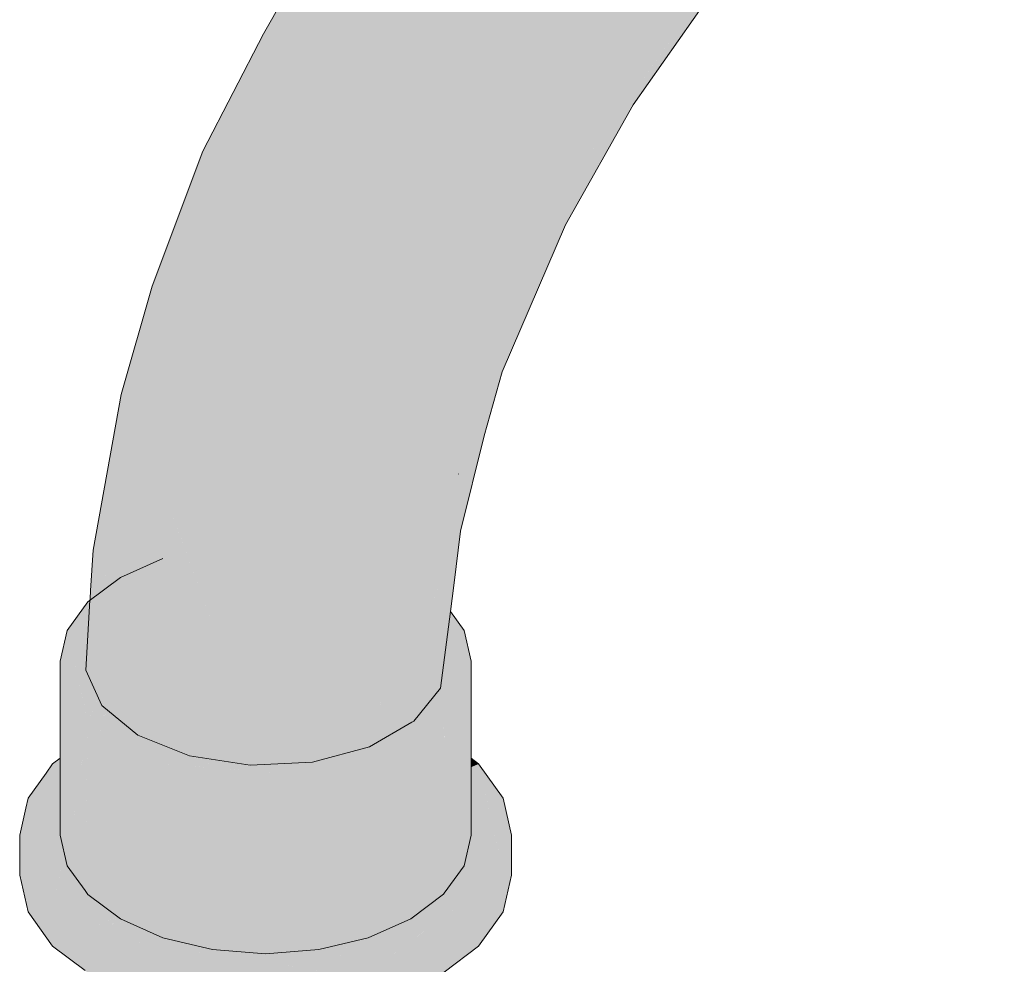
# Model space of a CAD drawing. Header units: millimetres. Extents: x 2 to 902, y -447 to 199.
# Tile 148 of 256: x 50.774 to 51.108, y 66.63 to 66.95. Entities that reach past the tile are written whole.
import ezdxf

# ---------------------------------------------------------------- set-up
doc = ezdxf.new("R2010")
doc.units = ezdxf.units.MM
doc.header["$MEASUREMENT"] = 0
doc.layers.add('AF-Condutos', color=4, linetype='Continuous', lineweight=25)
doc.layers.add('AF-Conexões', color=9, linetype='Continuous', lineweight=18)

msp = doc.modelspace()

# ---------------------------------------------------------------- hatches: boundary and pattern name
at = {"layer": 'AF-Condutos', "linetype": 'Continuous'}
msp.add_hatch(color=151, dxfattribs=at).paths.add_polyline_path([(50.8136, 66.6198), (50.81431, 66.63539), (50.80044, 66.64772)])
at = {"layer": 'AF-Conexões', "linetype": 'Continuous'}
for points in [[(51.01749, 67.13338), (51.01704, 67.13309), (51.00335, 67.12403), (50.96374, 67.09051), (50.936, 67.06218), (50.91214, 67.03365), (50.88999, 67.00309), (50.85685, 66.9452), (50.8853, 66.99264), (50.85685, 66.9452), (50.83635, 66.90552), (50.81921, 66.85975), (50.80872, 66.82307), (50.79916, 66.7704), (50.79832, 66.75671), (50.79816, 66.75398), (50.79998, 66.75653), (50.80095, 66.75788), (50.8021, 66.75948), (50.80095, 66.75788), (50.79998, 66.75653), (50.79816, 66.75398), (50.79812, 66.75344), (50.79668, 66.72974), (50.80193, 66.7563), (50.80236, 66.7585), (50.80273, 66.76037), (50.80236, 66.7585), (50.80193, 66.7563), (50.80235, 66.75662), (50.80193, 66.7563), (50.79668, 66.72974), (50.80219, 66.71788), (50.80336, 66.75738), (50.8172, 66.74696), (50.80437, 66.75814), (50.80341, 66.75897), (50.80348, 66.76142), (50.80358, 66.76467), (50.81041, 66.81358), (50.82494, 66.86976), (50.81041, 66.81358), (50.80358, 66.76467), (50.81893, 66.81083), (50.82878, 66.85473), (50.8423, 66.89929), (50.86631, 66.94006), (50.88875, 66.98179), (50.91124, 67.0236), (50.94514, 67.06865), (50.91124, 67.0236), (50.94444, 67.05675), (50.97191, 67.09239), (50.94444, 67.05675), (50.91124, 67.0236), (50.88875, 66.98179), (50.86631, 66.94006), (50.8423, 66.89929), (50.82878, 66.85473), (50.81893, 66.81083), (50.80358, 66.76467), (50.80341, 66.75897), (50.80437, 66.75814), (50.8172, 66.74696), (50.80705, 66.76016), (50.80681, 66.76047), (50.80705, 66.76016), (50.80843, 66.76119), (50.81469, 66.7659), (50.80843, 66.76119), (50.80705, 66.76016), (50.8172, 66.74696), (50.82052, 66.76655), (50.82124, 66.77083), (50.82052, 66.76655), (50.84034, 66.74345), (50.83028, 66.77088), (50.82834, 66.77617), (50.82411, 66.78773), (50.83499, 66.82949), (50.84969, 66.87158), (50.86795, 66.9133), (50.88949, 66.95398), (50.91396, 66.99298), (50.94096, 67.02966), (50.97005, 67.06343), (50.94096, 67.02966), (50.91396, 66.99298), (50.88949, 66.95398), (50.86795, 66.9133), (50.84969, 66.87158), (50.83499, 66.82949), (50.82411, 66.78773), (50.84034, 66.74345), (50.83958, 66.7989), (50.85805, 66.83762), (50.86904, 66.88469), (50.85805, 66.83762), (50.83958, 66.7989), (50.84034, 66.74345), (50.82052, 66.76655), (50.8172, 66.74696), (50.80336, 66.75738), (50.80219, 66.71788), (50.81438, 66.70783), (50.813, 66.70897), (50.80527, 66.71534), (50.8001, 66.71361), (50.79738, 66.7127), (50.8095, 66.70981), (50.81382, 66.70806), (50.8095, 66.70981), (50.79738, 66.7127), (50.81299, 66.70369), (50.81714, 66.70305), (50.8185, 66.70284), (50.82072, 66.7025), (50.8185, 66.70284), (50.81714, 66.70305), (50.81299, 66.70369), (50.82284, 66.69801), (50.82666, 66.69772), (50.82089, 66.70247), (50.82666, 66.69772), (50.83787, 66.69687), (50.8406, 66.697), (50.83787, 66.69687), (50.84232, 66.69653), (50.84108, 66.69703), (50.84232, 66.69653), (50.87563, 66.69399), (50.8591, 66.69795), (50.813, 66.70897), (50.84113, 66.69703), (50.83257, 66.70066), (50.8318, 66.70078), (50.85235, 66.6976), (50.87353, 66.69868), (50.86164, 66.74743), (50.85493, 66.78788), (50.86164, 66.74743), (50.87353, 66.69868), (50.89281, 66.70388), (50.88236, 66.74188), (50.8776, 66.77852), (50.87195, 66.81927), (50.88412, 66.87486), (50.89512, 66.92336), (50.91644, 66.96574), (50.89512, 66.92336), (50.88412, 66.87486), (50.87195, 66.81927), (50.8776, 66.77852), (50.88236, 66.74188), (50.89281, 66.70388), (50.90032, 66.73403), (50.90785, 66.71256), (50.91685, 66.72369), (50.91429, 66.75292), (50.90268, 66.7684), (50.89132, 66.81811), (50.90204, 66.87075), (50.91208, 66.90773), (50.94056, 66.95213), (50.95022, 67.00091), (50.97296, 67.04013), (50.95022, 67.00091), (50.94056, 66.95213), (50.91208, 66.90773), (50.90204, 66.87075), (50.89132, 66.81811), (50.90268, 66.7684), (50.91429, 66.75292), (50.9188, 66.76445), (50.92363, 66.7768), (50.92348, 66.78084), (50.92291, 66.79583), (50.91589, 66.81696), (50.90989, 66.84837), (50.91589, 66.81696), (50.92283, 66.79607), (50.92316, 66.79684), (50.92291, 66.79583), (50.93566, 66.82588), (50.93569, 66.82601), (50.92531, 66.80185), (50.93569, 66.82601), (50.93682, 66.83063), (50.93151, 66.8299), (50.9384, 66.86093), (50.92417, 66.88555), (50.9384, 66.86093), (50.95164, 66.89704), (50.95188, 66.92209), (50.95164, 66.89704), (50.9384, 66.86093), (50.93151, 66.8299), (50.93772, 66.83075), (50.95912, 66.88057), (50.98209, 66.92114), (50.96553, 66.90182), (50.99392, 66.94204), (50.99586, 66.94478), (50.99523, 66.94435), (50.97401, 66.9298), (50.97592, 66.96403), (50.98348, 66.99517), (50.98503, 67.02216), (50.98348, 66.99517), (50.97592, 66.96403), (50.97401, 66.9298), (50.99586, 66.94478), (50.96553, 66.90182), (50.98209, 66.92114), (51.00867, 66.95903), (51.02035, 66.97772), (51.00661, 66.97486), (51.00603, 66.99535), (51.00661, 66.97486), (51.02035, 66.97772), (51.00867, 66.95903), (51.03669, 66.99086), (51.04307, 67.00678), (51.04099, 67.02634), (51.01334, 67.02431), (51.04099, 67.02634), (51.04307, 67.00678), (51.03669, 66.99086), (51.06913, 67.0205), (51.0781, 67.0345), (51.10261, 67.04544), (51.10776, 67.0588), (51.07695, 67.04932), (51.10776, 67.07617), (51.06079, 67.06057), (51.03126, 67.05495), (51.06079, 67.06057), (51.10776, 67.07617), (51.10261, 67.09546), (51.06545, 67.08815), (51.04733, 67.10189), (51.01569, 67.06716), (50.99864, 67.07483), (51.00974, 67.06984), (51.0112, 67.08181), (51.00974, 67.06984), (51.01569, 67.06716), (51.04733, 67.10189), (51.01291, 67.09587), (51.04733, 67.10189), (51.03264, 67.12011), (51.01399, 67.10467), (51.01616, 67.12247), (51.00078, 67.09374), (51.0107, 67.12325), (51.0053, 67.10719), (51.01247, 67.12299), (51.01331, 67.12485), (51.01381, 67.12597), (51.01652, 67.13194), (51.01381, 67.12597), (51.01331, 67.12485), (51.01247, 67.12299), (51.0053, 67.10719), (51.00078, 67.09374), (51.01616, 67.12247), (51.0167, 67.12694), (51.01691, 67.12868), (51.0167, 67.12694), (51.01616, 67.12247), (51.01399, 67.10467), (51.03264, 67.12011), (51.04733, 67.10189), (51.06545, 67.08815), (51.10261, 67.09546), (51.09296, 67.11435), (51.07993, 67.13055), (51.06511, 67.14211), (51.05031, 67.14765), (51.03729, 67.14649)], [(50.92363, 66.7768), (50.93156, 66.80915), (50.93772, 66.83075), (50.92291, 66.79583)], [(50.93772, 66.83075), (50.93682, 66.83063), (50.93566, 66.82588)], [(50.92291, 66.79583), (50.92316, 66.79684), (50.92283, 66.79607)], [(50.92363, 66.7768), (50.91951, 66.76628), (50.9213, 66.7585)], [(50.79737, 66.75287), (50.82283, 66.76757), (50.80843, 66.76119)], [(50.91685, 66.72369), (50.92017, 66.74966), (50.9213, 66.7585), (50.92026, 66.76303), (50.91973, 66.76086), (50.92026, 66.76303), (50.91951, 66.76628), (50.91899, 66.75783), (50.91951, 66.76628), (50.91554, 66.75611), (50.91779, 66.75297), (50.91861, 66.75183), (50.91779, 66.75297), (50.91554, 66.75611), (50.91597, 66.74551), (50.91554, 66.75611), (50.91429, 66.75292), (50.91521, 66.74241)], [(50.79737, 66.74106), (50.79737, 66.75287), (50.79043, 66.74318), (50.79601, 66.71873), (50.79738, 66.7127)], [(50.79737, 66.75287), (50.79737, 66.74106), (50.79783, 66.74867), (50.79812, 66.7533)], [(50.92017, 66.74966), (50.91999, 66.74829), (50.92719, 66.73279), (50.92481, 66.74319)], [(50.9261, 66.73514), (50.91999, 66.74829), (50.91691, 66.72416), (50.91685, 66.72369), (50.91163, 66.71724), (50.91667, 66.72227), (50.92719, 66.73279)], [(50.78937, 66.70095), (50.78927, 66.7033), (50.78805, 66.73279), (50.78805, 66.70161), (50.78805, 66.69996), (50.78805, 66.67399), (50.79041, 66.66359), (50.79647, 66.70629), (50.79738, 66.7127), (50.7967, 66.71366), (50.79473, 66.71092), (50.79041, 66.7049), (50.79041, 66.70173), (50.79041, 66.7049), (50.79473, 66.71092), (50.7967, 66.71366), (50.79041, 66.72239), (50.7895, 66.70362), (50.79041, 66.72239), (50.79738, 66.7127), (50.79043, 66.74318), (50.78805, 66.73279), (50.78927, 66.7033)], [(50.92974, 66.69804), (50.92719, 66.69696), (50.92719, 66.69691), (50.92719, 66.69449), (50.92719, 66.69255), (50.92719, 66.68677), (50.92719, 66.67399), (50.92482, 66.66359), (50.92284, 66.66084), (50.92064, 66.65779), (50.9202, 66.65718), (50.9181, 66.65425), (50.92482, 66.66359), (50.92719, 66.67399), (50.92719, 66.69995), (50.92719, 66.70325), (50.92719, 66.73279), (50.92619, 66.7037), (50.92719, 66.73279), (50.92482, 66.72239), (50.92591, 66.70382), (50.92609, 66.70078), (50.92591, 66.70382), (50.92482, 66.70431), (50.92482, 66.70174), (50.92292, 66.70316), (50.92482, 66.70174), (50.92482, 66.70431), (50.92591, 66.70382), (50.92482, 66.72239), (50.92311, 66.70506), (50.92482, 66.72239), (50.92306, 66.70509), (50.92482, 66.72239), (50.9181, 66.71305), (50.92165, 66.70571), (50.92287, 66.70321), (50.92165, 66.70571), (50.9181, 66.71305), (50.9181, 66.70728), (50.9181, 66.70679), (50.9181, 66.65632), (50.91808, 66.70681), (50.91806, 66.7073), (50.91786, 66.71271), (50.91786, 66.70739), (50.91786, 66.71271), (50.91704, 66.70775), (50.91786, 66.70697), (50.91704, 66.70775), (50.91786, 66.71271), (50.92482, 66.72239), (50.92719, 66.73279), (50.91189, 66.71146), (50.91303, 66.7106), (50.91405, 66.70984), (50.91397, 66.70912), (50.9165, 66.70799), (50.91397, 66.70912), (50.91702, 66.70761), (50.91397, 66.70912), (50.91405, 66.70984), (50.91303, 66.7106), (50.91189, 66.71146), (50.91229, 66.70986), (50.91342, 66.70936), (50.91229, 66.70986), (50.91189, 66.71146), (50.9092, 66.71333), (50.90874, 66.71365), (50.90904, 66.71324), (50.90874, 66.71365), (50.90828, 66.7131), (50.90847, 66.71292), (50.91112, 66.71038), (50.90847, 66.71292), (50.90828, 66.7131), (50.90823, 66.71278), (50.90828, 66.7131), (50.90785, 66.71256), (50.90693, 66.71519), (50.90032, 66.73403), (50.89741, 66.72235), (50.89609, 66.71704), (50.89281, 66.70388), (50.90713, 66.71214), (50.90742, 66.71202), (50.90806, 66.71173), (50.90742, 66.71202), (50.90713, 66.71214), (50.90672, 66.71191), (50.90572, 66.71133), (50.90673, 66.71118), (50.90572, 66.71133), (50.89239, 66.69801), (50.89815, 66.70055), (50.90682, 66.70438), (50.89239, 66.69801), (50.8926, 66.70382), (50.8803, 66.70051), (50.87563, 66.69399), (50.82284, 66.69801), (50.79738, 66.7127), (50.80842, 66.70439), (50.80119, 66.70983), (50.79738, 66.7127), (50.79738, 66.70697), (50.79738, 66.7127), (50.79729, 66.7069), (50.79647, 66.65517), (50.79738, 66.6539), (50.80842, 66.64559), (50.82284, 66.63921), (50.8396, 66.69399), (50.85762, 66.69262), (50.8396, 66.69399), (50.82284, 66.63921), (50.8396, 66.63519), (50.85762, 66.63382), (50.84453, 66.63482), (50.84317, 66.63492), (50.83307, 66.63468), (50.84489, 66.63285), (50.85762, 66.63088), (50.86942, 66.62906), (50.87916, 66.62755), (50.88232, 66.63194), (50.88517, 66.63592), (50.88495, 66.6359), (50.88221, 66.63195), (50.87689, 66.63236), (50.88221, 66.63195), (50.88497, 66.63593), (50.8689, 66.63296), (50.86694, 66.63311), (50.8689, 66.63296), (50.88478, 66.63589), (50.88497, 66.63593), (50.88517, 66.63592), (50.88527, 66.63606), (50.88646, 66.63779), (50.88621, 66.63773), (50.87972, 66.63617), (50.87798, 66.63576), (50.87563, 66.63519), (50.89239, 66.63921), (50.90682, 66.64558), (50.91786, 66.65391), (50.9181, 66.65057), (50.9181, 66.65409), (50.91986, 66.65542), (50.92016, 66.65565), (50.91986, 66.65542), (50.9181, 66.65409), (50.91898, 66.65096), (50.91912, 66.65102), (50.91898, 66.65096), (50.9181, 66.65409), (50.9181, 66.65057), (50.91786, 66.65391), (50.91772, 66.65381), (50.91416, 66.64883), (50.91422, 66.64886), (50.91797, 66.65051), (50.91422, 66.64886), (50.91416, 66.64883), (50.90601, 66.63744), (50.9181, 66.64653), (50.91967, 66.65126), (50.92144, 66.65661), (50.91967, 66.65126), (50.92148, 66.65206), (50.92186, 66.65223), (50.92244, 66.65737), (50.92186, 66.65223), (50.92148, 66.65206), (50.91967, 66.65126), (50.9181, 66.64653), (50.9215, 66.64909), (50.92226, 66.65241), (50.92359, 66.65824), (50.92226, 66.65241), (50.92652, 66.65429), (50.92694, 66.65448), (50.92569, 66.65982), (50.92694, 66.65448), (50.92652, 66.65429), (50.92226, 66.65241), (50.9215, 66.64909), (50.92719, 66.65337), (50.92719, 66.65459), (50.92719, 66.66095), (50.92719, 66.6669), (50.92719, 66.66095), (50.92719, 66.65459), (50.92719, 66.65337), (50.92726, 66.65462), (50.92719, 66.65337), (50.9311, 66.65632), (50.92764, 66.66129), (50.9311, 66.65632), (50.93805, 66.66155), (50.93264, 66.66506), (50.92803, 66.66806), (50.93264, 66.66506), (50.93805, 66.66155), (50.93537, 66.66712), (50.93215, 66.67379), (50.92876, 66.68083), (50.93215, 66.67379), (50.93537, 66.66712), (50.93805, 66.66155), (50.93657, 66.66803), (50.93451, 66.67708), (50.93121, 66.69157)], [(50.91163, 66.71724), (50.90883, 66.71377), (50.90874, 66.71365), (50.9092, 66.71333), (50.90931, 66.7134), (50.9092, 66.71333), (50.91189, 66.71146), (50.9161, 66.71732), (50.92719, 66.73279)], [(50.79738, 66.7127), (50.80098, 66.72047), (50.79738, 66.72824)], [(50.80098, 66.72047), (50.80045, 66.71931), (50.79817, 66.71439), (50.79738, 66.7127), (50.8001, 66.71361), (50.80362, 66.71479), (50.80527, 66.71534), (50.80416, 66.71626), (50.80219, 66.71788)], [(50.79041, 66.66359), (50.79647, 66.65517), (50.79738, 66.7127), (50.79647, 66.70627)], [(50.91808, 66.70729), (50.9181, 66.71305), (50.91786, 66.71271)], [(50.89239, 66.69801), (50.90572, 66.71133), (50.89596, 66.70569)], [(50.89545, 66.70459), (50.89596, 66.70569), (50.8934, 66.70422), (50.89337, 66.70403), (50.8934, 66.70422), (50.89281, 66.70388), (50.8926, 66.70382), (50.89259, 66.70375), (50.89239, 66.69801)], [(50.78805, 66.69996), (50.78549, 66.69804), (50.78329, 66.69497), (50.77717, 66.68643), (50.7764, 66.68307), (50.77433, 66.67399), (50.77784, 66.68108), (50.77433, 66.67399), (50.77433, 66.66039), (50.77719, 66.64794), (50.77719, 66.66154), (50.77719, 66.64794), (50.78549, 66.63635), (50.79647, 66.62809), (50.79647, 66.63937), (50.79647, 66.62809), (50.79873, 66.62639), (50.81597, 66.61875), (50.83607, 66.61395), (50.85761, 66.62591), (50.83607, 66.62755), (50.85761, 66.62591), (50.81597, 66.63235), (50.85761, 66.62591), (50.83607, 66.61395), (50.85761, 66.61231), (50.87916, 66.61395), (50.89926, 66.61875), (50.91651, 66.62639), (50.9181, 66.62759), (50.9181, 66.62922), (50.9181, 66.62759), (50.92974, 66.63635), (50.92974, 66.64995), (50.9181, 66.64119), (50.92974, 66.64995), (50.92974, 66.63635), (50.93805, 66.64795), (50.9409, 66.66039), (50.9409, 66.67399), (50.93806, 66.68643), (50.92974, 66.69804), (50.93805, 66.66155), (50.9181, 66.64158), (50.91651, 66.63999), (50.9181, 66.64158), (50.93805, 66.66155), (50.9181, 66.64653), (50.89926, 66.63235), (50.87916, 66.62755), (50.79873, 66.63999), (50.80529, 66.64291), (50.80554, 66.64335), (50.80486, 66.64351), (50.80297, 66.64396), (50.80486, 66.64351), (50.80554, 66.64335), (50.80708, 66.64618), (50.80391, 66.64484), (50.80225, 66.64414), (50.79647, 66.64169), (50.78549, 66.64995), (50.77863, 66.67998), (50.78374, 66.693), (50.77863, 66.67998), (50.78549, 66.64995), (50.78805, 66.66118), (50.78739, 66.66779), (50.78509, 66.67099), (50.78739, 66.66779), (50.78476, 66.68852), (50.78739, 66.66779), (50.78805, 66.66118), (50.78904, 66.6655), (50.78805, 66.66687), (50.78904, 66.6655), (50.78801, 66.66097), (50.79118, 66.65858), (50.78801, 66.66097), (50.78669, 66.65521), (50.78549, 66.64995), (50.789, 66.64731), (50.79647, 66.64169), (50.79511, 66.64585), (50.79647, 66.64169), (50.79647, 66.64552), (50.79295, 66.65244), (50.79117, 66.65323), (50.79258, 66.65404), (50.79163, 66.65824), (50.79258, 66.65404), (50.7952, 66.65555), (50.79287, 66.65731), (50.7952, 66.65555), (50.79117, 66.65323), (50.79295, 66.65244), (50.79647, 66.64552), (50.79647, 66.64169), (50.80224, 66.64414), (50.79675, 66.64545), (50.79647, 66.65088), (50.79675, 66.64545), (50.80224, 66.64414), (50.8039, 66.64485), (50.79713, 66.65059), (50.8039, 66.64485), (50.80706, 66.64619), (50.801, 66.64887), (50.80706, 66.64619), (50.92719, 66.69719), (50.79738, 66.65391), (50.79647, 66.65361), (50.79719, 66.65405), (50.79647, 66.65459), (50.79618, 66.65481), (50.79647, 66.65459), (50.79719, 66.65405), (50.79725, 66.65408), (50.79647, 66.65517), (50.7959, 66.65596), (50.7931, 66.65986), (50.79041, 66.66359), (50.78951, 66.66757), (50.78805, 66.67399), (50.78805, 66.69311), (50.78805, 66.69731)], [(50.88262, 66.69914), (50.87353, 66.69868), (50.86926, 66.69753), (50.79647, 66.65361), (50.81843, 66.66093), (50.82015, 66.66192)], [(50.8803, 66.70051), (50.87353, 66.69868), (50.8591, 66.69795), (50.8653, 66.69646), (50.87563, 66.69399), (50.8792, 66.69897)], [(50.92974, 66.69804), (50.92719, 66.69995), (50.92719, 66.69951), (50.92719, 66.69719), (50.92719, 66.69696)], [(50.88621, 66.63773), (50.92719, 66.69691), (50.82373, 66.63881)], [(50.91772, 66.65381), (50.9181, 66.65425), (50.9181, 66.67296)], [(50.91772, 66.65381), (50.90682, 66.64558), (50.90503, 66.64479), (50.90463, 66.64394), (50.89926, 66.63235), (50.91299, 66.64831), (50.89926, 66.63235), (50.90601, 66.63744), (50.91416, 66.64883)], [(50.80744, 66.64633), (50.80708, 66.64618), (50.80557, 66.64334), (50.80529, 66.64291), (50.80603, 66.64323), (50.8095, 66.64477), (50.80988, 66.64494), (50.80842, 66.64559), (50.80744, 66.64633), (50.80729, 66.64609)], [(50.80989, 66.64494), (50.80603, 66.64323), (50.79873, 66.63999), (50.8202, 66.63667), (50.83307, 66.63468), (50.83031, 66.6359), (50.83307, 66.63468), (50.84096, 66.63487), (50.84317, 66.63492), (50.84297, 66.63494), (50.84242, 66.63498), (50.84072, 66.63493), (50.84242, 66.63498), (50.8396, 66.63519), (50.83061, 66.63588), (50.8396, 66.63519), (50.82467, 66.63877), (50.82454, 66.6388), (50.82373, 66.63881), (50.82395, 66.63894), (50.82284, 66.63921)], [(50.90501, 66.64479), (50.90481, 66.6447), (50.89239, 66.63921), (50.88652, 66.6378), (50.88646, 66.63779), (50.88527, 66.63606), (50.89414, 66.63963), (50.88527, 66.63606), (50.87916, 66.62755), (50.88464, 66.62886), (50.90024, 66.64109), (50.88464, 66.62886), (50.89926, 66.63235), (50.90114, 66.6413), (50.90438, 66.64374), (50.90114, 66.6413), (50.90354, 66.64188), (50.90114, 66.6413), (50.89926, 66.63235), (50.9037, 66.64191), (50.90463, 66.64394)]]:
    msp.add_hatch(color=161, dxfattribs=at).paths.add_polyline_path(points)

# ---------------------------------------------------------------- linework, layer by layer
at = {"layer": 'AF-Conexões'}
for p, q in [((50.88999, 67.00309), (50.85685, 66.9452)), ((50.98209, 66.92114), (51.00867, 66.95903)), ((50.85685, 66.9452), (50.83635, 66.90552)), ((50.95912, 66.88057), (50.98209, 66.92114)), ((50.83635, 66.90552), (50.81921, 66.85975)), ((50.93772, 66.83075), (50.95912, 66.88057)), ((50.81921, 66.85975), (50.80872, 66.82307)), ((50.93156, 66.80915), (50.93772, 66.83075)), ((50.80872, 66.82307), (50.79916, 66.7704)), ((50.92363, 66.7768), (50.93156, 66.80915)), ((50.9213, 66.7585), (50.92363, 66.7768)), ((50.79916, 66.7704), (50.79832, 66.75671)), ((50.82283, 66.76757), (50.80843, 66.76119)), ((50.80843, 66.76119), (50.79737, 66.75287)), ((50.79832, 66.75671), (50.79816, 66.75398)), ((50.92017, 66.74966), (50.9213, 66.7585)), ((50.79737, 66.75287), (50.79043, 66.74318)), ((50.79812, 66.75344), (50.79668, 66.72974)), ((50.79816, 66.75398), (50.79812, 66.75344)), ((50.91685, 66.72369), (50.92017, 66.74966)), ((50.92481, 66.74319), (50.92017, 66.74966)), ((50.79043, 66.74318), (50.78805, 66.73279)), ((50.92719, 66.73279), (50.92481, 66.74319)), ((50.78805, 66.73279), (50.78805, 66.70161)), ((50.92719, 66.70325), (50.92719, 66.73279)), ((50.79668, 66.72974), (50.80219, 66.71788)), ((50.90785, 66.71256), (50.91685, 66.72369)), ((50.80219, 66.71788), (50.81438, 66.70783)), ((50.90713, 66.71214), (50.90785, 66.71256)), ((50.89281, 66.70388), (50.90713, 66.71214)), ((50.81438, 66.70783), (50.8318, 66.70078)), ((50.87353, 66.69868), (50.89281, 66.70388)), ((50.92719, 66.69995), (50.92719, 66.70325)), ((50.78805, 66.69996), (50.78549, 66.69804)), ((50.78805, 66.70161), (50.78805, 66.69996)), ((50.78805, 66.69996), (50.78805, 66.67399)), ((50.8318, 66.70078), (50.85235, 66.6976)), ((50.92719, 66.67399), (50.92719, 66.69995)), ((50.92974, 66.69804), (50.92719, 66.69995)), ((50.78549, 66.69804), (50.78329, 66.69497)), ((50.85235, 66.6976), (50.87353, 66.69868)), ((50.93806, 66.68643), (50.92974, 66.69804)), ((50.78329, 66.69497), (50.77717, 66.68643)), ((50.77717, 66.68643), (50.7764, 66.68307)), ((50.9409, 66.67399), (50.93806, 66.68643)), ((50.7764, 66.68307), (50.77433, 66.67399)), ((50.77433, 66.67399), (50.77433, 66.66039)), ((50.78805, 66.67399), (50.79041, 66.66359)), ((50.92482, 66.66359), (50.92719, 66.67399)), ((50.9409, 66.66039), (50.9409, 66.67399)), ((50.79041, 66.66359), (50.79647, 66.65517)), ((50.9181, 66.65425), (50.92482, 66.66359)), ((50.77433, 66.66039), (50.77719, 66.64794)), ((50.93805, 66.64795), (50.9409, 66.66039)), ((50.79647, 66.65517), (50.79738, 66.6539)), ((50.79738, 66.6539), (50.80842, 66.64559)), ((50.90682, 66.64558), (50.91786, 66.65391)), ((50.91786, 66.65391), (50.9181, 66.65425)), ((50.77719, 66.64794), (50.78549, 66.63635)), ((50.92974, 66.63635), (50.93805, 66.64795)), ((50.80842, 66.64559), (50.82284, 66.63921)), ((50.89239, 66.63921), (50.90682, 66.64558)), ((50.82284, 66.63921), (50.8396, 66.63519)), ((50.87563, 66.63519), (50.89239, 66.63921)), ((50.78549, 66.63635), (50.79647, 66.62809)), ((50.9181, 66.62759), (50.92974, 66.63635)), ((50.8396, 66.63519), (50.85762, 66.63382)), ((50.85762, 66.63382), (50.87563, 66.63519))]:
    msp.add_line(p, q, dxfattribs=at)

doc.saveas('drawing.dxf')
